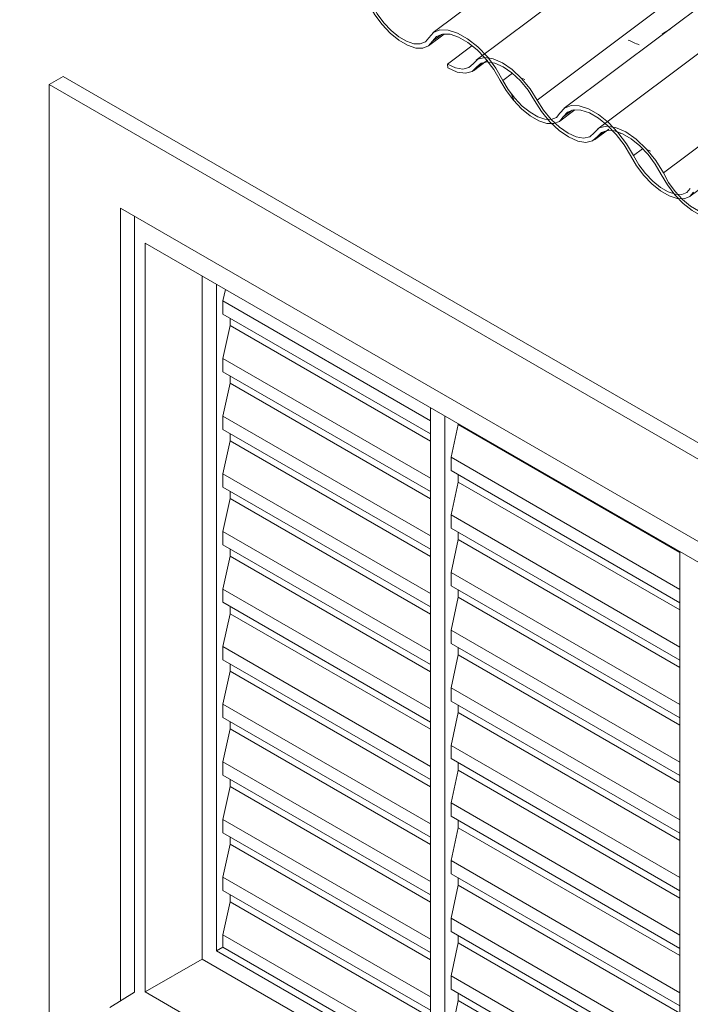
# Model space of a CAD drawing. Header units: millimetres. Extents: x 6528 to 21779, y 617 to 11154.
# Tile 5 of 106: x 8731 to 9396, y 4983 to 5960. Entities that reach past the tile are written whole.
import ezdxf

# ---------------------------------------------------------------- set-up
doc = ezdxf.new("R2010")
doc.units = ezdxf.units.MM
for name, color, linetype, lineweight in [('A-GLAZ', 7, 'Continuous', 5), ('A-GLAZ-CWMG', 7, 'Continuous', 5), ('A-WALL', 7, 'Continuous', 5), ('I-WALL', 7, 'Continuous', 5), ('Q-CASE', 7, 'Continuous', 5)]:
    doc.layers.add(name, color=color, linetype=linetype, lineweight=lineweight)
pattern_1 = [(324.313, (13311.566, 6858.2), (232.41072, -111.74173), [11.803, -202.805, 11.803, -1347.381]), (324.313, (13311.566, 6858.2), (232.41072, -111.74173), [-226.412, -202.805, 11.803, -417.413, -715.36]), (324.313, (13311.566, 6858.2), (232.41072, -111.74173), [-858.432, 11.803, -202.805, 11.803, -488.949]), (324.313, (13311.566, 6858.2), (232.41072, -111.74173), [-1084.844, -131.269, 11.803, -345.877]), (112.936, (13398.72, 6823.194), (-166.52555, 283.16757), [12.3, -211.345, 12.3, -1404.118]), (112.936, (13398.72, 6823.194), (-166.52555, 283.16757), [-235.946, -211.345, 12.3, -434.99, -745.484]), (112.936, (13398.72, 6823.194), (-166.52555, 283.16757), [-894.58, 12.3, -211.345, 12.3, -509.538]), (112.936, (13398.72, 6823.194), (-166.52555, 283.16757), [-1130.526, -136.796, 12.3, -360.441]), (222.823, (13427.77, 6912.69), (-65.8871, -171.4249), [6.535, -112.291, -752.566]), (222.823, (13427.77, 6912.69), (-65.8871, -171.4249), [-118.826, 6.535, -112.291, -633.74]), (222.823, (13427.77, 6912.69), (-65.8871, -171.4249), [-237.653, 6.535, -231.117, -396.088]), (222.823, (13427.77, 6912.69), (-65.8871, -171.4249), [-475.305, 6.535, -112.291, -277.261]), (222.823, (13427.77, 6912.69), (-65.8871, -171.4249), [-594.131, 6.535, -72.682, -198.044]), (222.823, (13427.77, 6912.69), (-65.8871, -171.4249), [-673.349, 6.535, -191.508])]

# ---------------------------------------------------------------- blocks, each defined once
blk = doc.blocks.new('JANELA DE CORRE_-V1-ISO_020')
at = {"layer": 'A-GLAZ'}
for p, q in [((8844.97, 5765.04), (8844.97, 4995.25)), ((8855.58, 5738.5), (9891.49, 5140.42)), ((8855.58, 4995.49), (8855.58, 5738.5)), ((8912.15, 5705.84), (8912.15, 5028.15)), ((8926.29, 5036.32), (8926.29, 5697.68)), ((8932.65, 5681.05), (8935.15, 5692.56)), ((8932.65, 5667.88), (8932.65, 5681.05)), ((9138.42, 5562.25), (8932.65, 5681.05)), ((9138.42, 5549.08), (8932.65, 5667.88)), ((8932.65, 5623.9), (8939.72, 5656.56)), ((8939.72, 5656.56), (8939.72, 5663.79)), ((9138.42, 5541.84), (8939.72, 5656.56)), ((8932.65, 5610.72), (8932.65, 5623.9)), ((9138.42, 5505.1), (8932.65, 5623.9)), ((9138.42, 5491.92), (8932.65, 5610.72)), ((8932.65, 5566.74), (8939.72, 5599.4)), ((8939.72, 5599.4), (8939.72, 5606.64)), ((9138.42, 5484.69), (8939.72, 5599.4)), ((9138.42, 5575.2), (9138.42, 4873.02)), ((8932.65, 5553.57), (8932.65, 5566.74)), ((9138.42, 5447.94), (8932.65, 5566.74)), ((9152.56, 4881.18), (9152.56, 5567.04)), ((9158.93, 5525.92), (9166, 5558.58)), ((9166, 5558.58), (9166, 5559.28)), ((9385.91, 5431.61), (9166, 5558.58)), ((9138.42, 5434.77), (8932.65, 5553.57)), ((8939.72, 5542.25), (8939.72, 5549.48)), ((8932.65, 5509.59), (8939.72, 5542.25)), ((9138.42, 5427.53), (8939.72, 5542.25)), ((9158.93, 5512.74), (9158.93, 5525.92)), ((9385.91, 5394.87), (9158.93, 5525.92)), ((8932.65, 5496.41), (8932.65, 5509.59)), ((9138.42, 5390.79), (8932.65, 5509.59)), ((9385.91, 5381.69), (9158.93, 5512.74)), ((9158.93, 5468.76), (9166, 5501.42)), ((9166, 5501.42), (9166, 5508.66)), ((9385.91, 5374.46), (9166, 5501.42)), ((9138.42, 5377.61), (8932.65, 5496.41)), ((8939.72, 5485.09), (8939.72, 5492.33)), ((8932.65, 5452.43), (8939.72, 5485.09)), ((9138.42, 5370.38), (8939.72, 5485.09)), ((9158.93, 5455.59), (9158.93, 5468.76)), ((9385.91, 5337.72), (9158.93, 5468.76)), ((8932.65, 5439.26), (8932.65, 5452.43)), ((9138.42, 5333.63), (8932.65, 5452.43)), ((9385.91, 5324.54), (9158.93, 5455.59)), ((9166, 5444.27), (9166, 5451.5)), ((9158.93, 5411.61), (9166, 5444.27)), ((9385.91, 5317.3), (9166, 5444.27)), ((9138.42, 5320.46), (8932.65, 5439.26)), ((8939.72, 5427.94), (8939.72, 5435.17)), ((9385.91, 5432.32), (9385.91, 4746.46)), ((8932.65, 5395.28), (8939.72, 5427.94)), ((9138.42, 5313.22), (8939.72, 5427.94)), ((9158.93, 5398.43), (9158.93, 5411.61)), ((9385.91, 5280.56), (9158.93, 5411.61)), ((8932.65, 5382.1), (8932.65, 5395.28)), ((9138.42, 5276.48), (8932.65, 5395.28)), ((9385.91, 5267.38), (9158.93, 5398.43)), ((9166, 5387.12), (9166, 5394.35)), ((9158.93, 5354.46), (9166, 5387.12)), ((9385.91, 5260.15), (9166, 5387.12)), ((9138.42, 5263.3), (8932.65, 5382.1)), ((8939.72, 5370.79), (8939.72, 5378.02)), ((8932.65, 5338.13), (8939.72, 5370.79)), ((9138.42, 5256.07), (8939.72, 5370.79)), ((9158.93, 5341.28), (9158.93, 5354.46)), ((9385.91, 5223.41), (9158.93, 5354.46)), ((8932.65, 5324.95), (8932.65, 5338.13)), ((9138.42, 5219.33), (8932.65, 5338.13)), ((9385.91, 5210.23), (9158.93, 5341.28)), ((9166, 5329.96), (9166, 5337.19)), ((9138.42, 5206.15), (8932.65, 5324.95)), ((9158.93, 5297.3), (9166, 5329.96)), ((9385.91, 5203), (9166, 5329.96)), ((8939.72, 5313.63), (8939.72, 5320.86)), ((8932.65, 5280.97), (8939.72, 5313.63)), ((9138.42, 5198.91), (8939.72, 5313.63)), ((9158.93, 5284.12), (9158.93, 5297.3)), ((9385.91, 5166.25), (9158.93, 5297.3)), ((8932.65, 5267.79), (8932.65, 5280.97)), ((9138.42, 5162.17), (8932.65, 5280.97)), ((9385.91, 5153.07), (9158.93, 5284.12)), ((9166, 5272.81), (9166, 5280.04)), ((9138.42, 5148.99), (8932.65, 5267.79)), ((9158.93, 5240.15), (9166, 5272.81)), ((9385.91, 5145.84), (9166, 5272.81)), ((8932.65, 5223.82), (8939.72, 5256.48)), ((8939.72, 5256.48), (8939.72, 5263.71)), ((9138.42, 5141.76), (8939.72, 5256.48)), ((9158.93, 5226.97), (9158.93, 5240.15)), ((9385.91, 5109.1), (9158.93, 5240.15)), ((9385.91, 5095.92), (9158.93, 5226.97)), ((8932.65, 5210.64), (8932.65, 5223.82)), ((9138.42, 5105.02), (8932.65, 5223.82)), ((9166, 5215.65), (9166, 5222.89)), ((9138.42, 5091.84), (8932.65, 5210.64)), ((8939.72, 5199.32), (8939.72, 5206.56)), ((9158.93, 5182.99), (9166, 5215.65)), ((9385.91, 5088.69), (9166, 5215.65)), ((8932.65, 5166.66), (8939.72, 5199.32)), ((9138.42, 5084.6), (8939.72, 5199.32)), ((9158.93, 5169.81), (9158.93, 5182.99)), ((9385.91, 5051.94), (9158.93, 5182.99)), ((9385.91, 5038.77), (9158.93, 5169.81)), ((8932.65, 5153.48), (8932.65, 5166.66)), ((9138.42, 5047.86), (8932.65, 5166.66)), ((9158.93, 5125.84), (9166, 5158.5)), ((9166, 5158.5), (9166, 5165.73)), ((9385.91, 5031.53), (9166, 5158.5)), ((9138.42, 5034.68), (8932.65, 5153.48)), ((8939.72, 5142.17), (8939.72, 5149.4)), ((8932.65, 5109.51), (8939.72, 5142.17)), ((9138.42, 5027.45), (8939.72, 5142.17)), ((9158.93, 5112.66), (9158.93, 5125.84)), ((9385.91, 4994.79), (9158.93, 5125.84)), ((8932.65, 5096.33), (8932.65, 5109.51)), ((9138.42, 4990.71), (8932.65, 5109.51)), ((9385.91, 4981.61), (9158.93, 5112.66)), ((9158.93, 5068.68), (9166, 5101.34)), ((9166, 5101.34), (9166, 5108.58)), ((9385.91, 4974.38), (9166, 5101.34)), ((9138.42, 4977.53), (8932.65, 5096.33)), ((8939.72, 5085.01), (8939.72, 5092.25)), ((8932.65, 5052.35), (8939.72, 5085.01)), ((9138.42, 4970.29), (8939.72, 5085.01)), ((9158.93, 5055.5), (9158.93, 5068.68)), ((9385.91, 4937.63), (9158.93, 5068.68)), ((8932.65, 5039.99), (8932.65, 5052.35)), ((9138.42, 4933.55), (8932.65, 5052.35)), ((9385.91, 4924.46), (9158.93, 5055.5)), ((9166, 5044.19), (9166, 5051.42)), ((9158.93, 5011.53), (9166, 5044.19)), ((9385.91, 4917.22), (9166, 5044.19)), ((8932.65, 5039.99), (8926.29, 5036.32)), ((9138.42, 4913.84), (8926.29, 5036.32)), ((9138.42, 4921.19), (8932.65, 5039.99)), ((8912.15, 5028.15), (8855.58, 4995.49)), ((8912.15, 5028.15), (9138.42, 4897.51)), ((9158.93, 4998.35), (9158.93, 5011.53)), ((9385.91, 4880.48), (9158.93, 5011.53)), ((9891.49, 4397.41), (8855.58, 4995.49)), ((9385.91, 4867.3), (9158.93, 4998.35)), ((9166, 4987.03), (9166, 4994.27)), ((9158.93, 4954.37), (9166, 4987.03)), ((9385.91, 4860.07), (9166, 4987.03))]:
    blk.add_line(p, q, dxfattribs=at)
blk = doc.blocks.new('FP_22-ISO_02')
at = {"layer": 'A-GLAZ-CWMG'}
blk.add_line((9136.61, 5934.12), (9152.12, 5945.77), dxfattribs=at)
blk = doc.blocks.new('FP_32-ISO_02')
at = {"layer": 'A-GLAZ-CWMG'}
blk.add_line((10223.87, 6759.87), (9141.2, 5947.26), dxfattribs=at)
at = {"layer": 'A-GLAZ-CWMG', "color": 9, "true_color": 0xc0c0c0}
for p, q in [((10207.62, 6733.55), (10208.09, 6732.44)), ((10208.09, 6732.44), (10208.58, 6731.29)), ((10208.58, 6731.29), (10209.08, 6730.08)), ((10209.08, 6730.08), (10209.6, 6728.82)), ((10209.6, 6728.82), (10210.12, 6727.52)), ((10210.12, 6727.52), (10210.65, 6726.17)), ((10148.16, 6657.39), (10146.02, 6658.06)), ((10150.29, 6656.68), (10148.16, 6657.39)), ((10152.41, 6655.94), (10150.29, 6656.68)), ((10154.52, 6655.16), (10152.41, 6655.94)), ((10156.62, 6654.34), (10154.52, 6655.16)), ((10158.7, 6653.5), (10156.62, 6654.34)), ((10047.92, 6614.2), (10045.86, 6614.08)), ((10049.99, 6614.27), (10047.92, 6614.2)), ((10052.08, 6614.28), (10049.99, 6614.27)), ((10054.18, 6614.24), (10052.08, 6614.28)), ((10056.3, 6614.15), (10054.18, 6614.24)), ((10058.42, 6614.01), (10056.3, 6614.15)), ((9963.53, 6518.37), (9973.16, 6525.18)), ((9924.97, 6517.2), (9922.87, 6517.24)), ((9927.09, 6517.11), (9924.97, 6517.2)), ((9929.22, 6516.97), (9927.09, 6517.11)), ((9931.35, 6516.78), (9929.22, 6516.97)), ((9933.5, 6516.53), (9931.35, 6516.78)), ((9935.65, 6516.24), (9933.5, 6516.53)), ((9951.31, 6502.99), (9951.8, 6501.05)), ((9951.8, 6501.05), (9952.28, 6499.08)), ((9952.28, 6499.08), (9952.75, 6497.09)), ((9952.75, 6497.09), (9953.2, 6495.06)), ((9953.2, 6495.06), (9953.63, 6493.01)), ((9953.63, 6493.01), (9954.04, 6490.94)), ((9828.01, 6462.21), (9826.32, 6461.33)), ((9829.73, 6463.03), (9828.01, 6462.21)), ((9831.49, 6463.8), (9829.73, 6463.03)), ((9833.28, 6464.52), (9831.49, 6463.8)), ((9835.1, 6465.17), (9833.28, 6464.52)), ((9836.96, 6465.77), (9835.1, 6465.17)), ((9846.76, 6435.8), (9856.4, 6442.62)), ((9736.83, 6391.81), (9737.07, 6391.27)), ((9737.07, 6391.27), (9737.34, 6390.68)), ((9737.34, 6390.68), (9737.63, 6390.03)), ((9737.63, 6390.03), (9737.95, 6389.33)), ((9737.95, 6389.33), (9738.3, 6388.57)), ((9738.3, 6388.57), (9738.66, 6387.77)), ((9671.56, 6311.56), (9681.2, 6318.4)), ((9602.66, 6294.18), (9602.63, 6294.07)), ((9602.63, 6294.07), (9602.63, 6293.9)), ((9602.63, 6293.9), (9602.67, 6293.69)), ((9602.67, 6293.69), (9602.75, 6293.42)), ((9602.75, 6293.42), (9602.86, 6293.11)), ((9602.86, 6293.11), (9603, 6292.74)), ((9538.47, 6237.8), (9538.85, 6236.96)), ((9538.85, 6236.96), (9539.25, 6236.06)), ((9539.25, 6236.06), (9539.68, 6235.11)), ((9539.68, 6235.11), (9540.12, 6234.11)), ((9540.12, 6234.11), (9540.58, 6233.06)), ((9540.58, 6233.06), (9541.05, 6231.96)), ((9478.56, 6171.29), (9479.11, 6169.77)), ((9479.11, 6169.77), (9479.66, 6168.19)), ((9479.66, 6168.19), (9480.22, 6166.58)), ((9480.22, 6166.58), (9480.77, 6164.92)), ((9480.77, 6164.92), (9481.32, 6163.23)), ((9481.32, 6163.23), (9481.87, 6161.5)), ((9333.81, 6080.3), (9331.78, 6080.1)), ((9335.86, 6080.45), (9333.81, 6080.3)), ((9337.93, 6080.54), (9335.86, 6080.45)), ((9340.01, 6080.58), (9337.93, 6080.54)), ((9342.1, 6080.57), (9340.01, 6080.58)), ((9344.21, 6080.5), (9342.1, 6080.57)), ((9321.21, 6061.52), (9330.84, 6068.43)), ((9240.44, 6022.21), (9238.88, 6021.14)), ((9242.04, 6023.23), (9240.44, 6022.21)), ((9243.68, 6024.19), (9242.04, 6023.23)), ((9245.35, 6025.1), (9243.68, 6024.19)), ((9247.05, 6025.95), (9245.35, 6025.1)), ((9196.83, 5922.25), (9195.25, 5923))]:
    blk.add_line(p, q, dxfattribs=at)
blk = doc.blocks.new('FP_34-ISO_02')
at = {"layer": 'A-GLAZ-CWMG'}
blk.add_line((10223.87, 6587.27), (9271.06, 5872.14), dxfattribs=at)
at = {"layer": 'A-GLAZ-CWMG', "color": 9, "true_color": 0xc0c0c0}
for p, q in [((10176.95, 6539.31), (10174.9, 6539.16)), ((10179.02, 6539.41), (10176.95, 6539.31)), ((10181.1, 6539.45), (10179.02, 6539.41)), ((10183.19, 6539.44), (10181.1, 6539.45)), ((10185.3, 6539.38), (10183.19, 6539.44)), ((10187.42, 6539.27), (10185.3, 6539.38)), ((10092.52, 6443.89), (10102.15, 6450.7)), ((10053.98, 6442.41), (10051.88, 6442.42)), ((10056.09, 6442.35), (10053.98, 6442.41)), ((10058.21, 6442.23), (10056.09, 6442.35)), ((10060.34, 6442.06), (10058.21, 6442.23)), ((10062.48, 6441.84), (10060.34, 6442.06)), ((10064.63, 6441.57), (10062.48, 6441.84)), ((10080.3, 6428.55), (10080.8, 6426.63)), ((10080.8, 6426.63), (10081.29, 6424.67)), ((9960.69, 6388.54), (9958.95, 6387.74)), ((9962.46, 6389.29), (9960.69, 6388.54)), ((9964.26, 6389.98), (9962.46, 6389.29)), ((9966.1, 6390.62), (9964.26, 6389.98)), ((9957.25, 6386.88), (9955.58, 6385.96)), ((9958.95, 6387.74), (9957.25, 6386.88)), ((9975.73, 6361.28), (9985.37, 6368.11)), ((9866, 6316.6), (9866.22, 6316.09)), ((9866.22, 6316.09), (9866.47, 6315.53)), ((9866.47, 6315.53), (9866.75, 6314.92)), ((9866.75, 6314.92), (9867.05, 6314.25)), ((9867.05, 6314.25), (9867.38, 6313.53)), ((9867.38, 6313.53), (9867.73, 6312.75)), ((9800.52, 6236.98), (9810.16, 6243.83)), ((9731.95, 6218.6), (9731.93, 6218.48)), ((9731.93, 6218.48), (9731.95, 6218.3)), ((9731.95, 6218.3), (9732, 6218.06)), ((9732, 6218.06), (9732.08, 6217.78)), ((9732.08, 6217.78), (9732.2, 6217.45)), ((9667.53, 6162.78), (9667.9, 6161.97)), ((9667.9, 6161.97), (9668.29, 6161.1)), ((9668.29, 6161.1), (9668.7, 6160.19)), ((9668.7, 6160.19), (9669.13, 6159.22)), ((9669.13, 6159.22), (9669.58, 6158.2)), ((9669.58, 6158.2), (9670.04, 6157.12)), ((9607.51, 6096.67), (9608.06, 6095.17)), ((9608.06, 6095.17), (9608.61, 6093.62)), ((9608.61, 6093.62), (9609.16, 6092.02)), ((9609.16, 6092.02), (9609.72, 6090.39)), ((9609.72, 6090.39), (9610.27, 6088.72)), ((9610.27, 6088.72), (9610.82, 6087)), ((9462.82, 6005.38), (9460.81, 6005.15)), ((9464.86, 6005.56), (9462.82, 6005.38)), ((9466.92, 6005.69), (9464.86, 6005.56)), ((9468.99, 6005.76), (9466.92, 6005.69)), ((9471.08, 6005.77), (9468.99, 6005.76)), ((9473.18, 6005.74), (9471.08, 6005.77)), ((9450.17, 5986.79), (9459.8, 5993.7)), ((9372.93, 5948.8), (9371.32, 5947.8)), ((9374.58, 5949.74), (9372.93, 5948.8)), ((9376.26, 5950.63), (9374.58, 5949.74)), ((9369.74, 5946.74), (9368.21, 5945.64)), ((9371.32, 5947.8), (9369.74, 5946.74)), ((9325.83, 5847.93), (9324.3, 5848.65)), ((9327.4, 5847.17), (9325.83, 5847.93))]:
    blk.add_line(p, q, dxfattribs=at)
blk = doc.blocks.new('FP_38-ISO_02')
at = {"layer": 'A-GLAZ-CWMG'}
blk.add_line((9396.05, 5784.89), (9409.96, 5795.33), dxfattribs=at)
blk = doc.blocks.new('FP_39-ISO_02')
at = {"layer": 'A-GLAZ-CWMG'}
blk.add_line((9266.65, 5859.32), (9281.72, 5870.64), dxfattribs=at)
blk = doc.blocks.new('Rectangular Mullion - Telha Fibrocimento - Ondulada-V21-ISO_02')
at = {"layer": 'A-GLAZ-CWMG', "true_color": 0xc0c0c0}
h = blk.add_hatch(dxfattribs=at)
h.set_pattern_fill('FP_2', color=9, style=0, pattern_type=2)
h.set_pattern_definition(pattern_1)
h.paths.add_polyline_path([(9501.48, 5718.24), (9507.09, 5720.28), (9511.06, 5724.57), (9508.08, 5728.84), (9504.64, 5724.67), (9499.66, 5722.57), (9493.41, 5722.65), (9486.24, 5724.92), (9478.55, 5729.25), (9470.79, 5735.38), (9463.39, 5742.98), (9456.76, 5751.62), (9446.05, 5769.69), (9438.03, 5779.81), (9432.57, 5785.48), (9425.09, 5791.5), (9417.65, 5795.79), (9410.68, 5798.12), (9404.57, 5798.35), (9399.66, 5796.48), (9392.69, 5788.63), (9387.65, 5786.71), (9381.38, 5786.95), (9372.72, 5790.21), (9366.61, 5793.74), (9358.94, 5799.91), (9351.64, 5807.5), (9345.12, 5816.09), (9332.21, 5837.81), (9322.16, 5850.46), (9314.99, 5857.93), (9305.06, 5865.91), (9295.2, 5871.59), (9285.96, 5874.65), (9277.11, 5874.62), (9271.4, 5872.38), (9263.38, 5863.13), (9258.35, 5861.17), (9252.07, 5861.39), (9244.89, 5863.78), (9237.23, 5868.21), (9229.34, 5874.62), (9222.21, 5882.09), (9215.69, 5890.74), (9202.44, 5913.07), (9194.89, 5923.07), (9185.35, 5933), (9175.31, 5941.06), (9165.34, 5946.77), (9156.03, 5949.82), (9147.88, 5950.04), (9141.38, 5947.4), (9133.39, 5937.97), (9127.52, 5936), (9122.03, 5936.19), (9114.82, 5938.61), (9107.12, 5943.1), (9099.38, 5949.38), (9090.6, 5959.04), (9085.54, 5965.82), (9072.87, 5987.83), (9062.53, 6001.24), (9053.56, 6010.56), (9042.78, 6019.11), (9032.13, 6025.02), (9022.25, 6027.96), (9013.75, 6027.73), (9007.14, 6024.35), (9002.83, 6018.03), (8999.12, 6014.08), (8993.86, 6012.27), (8987.34, 6012.73), (8979.95, 6015.41), (8972.11, 6020.16), (8963.37, 6027.7), (8956.9, 6034.69), (8950.42, 6043.62), (8945.19, 6053), (8937.67, 6065.29), (8928.53, 6076.67), (8918.38, 6086.36), (8907.93, 6093.71), (8897.88, 6098.2), (8888.91, 6099.55), (8881.63, 6097.65), (8872.19, 6088.83), (8866.15, 6087.5), (8858.8, 6088.71), (8850.63, 6092.41), (8842.08, 6098.39), (8833.87, 6106.13), (8826.36, 6115.29), (8812.95, 6136.46), (8804.43, 6146.79), (8795.08, 6155.54), (8785.48, 6162.16), (8776.27, 6166.22), (8768.03, 6167.45), (8761.3, 6165.78), (8752.27, 6157.46), (8746.33, 6156.07), (8739.07, 6157.24), (8730.98, 6160.88), (8731.5, 6157.15), (8740.66, 6153.05), (8748.84, 6151.83), (8755.47, 6153.56), (8764.56, 6161.93), (8770.71, 6163.23), (8778.16, 6161.96), (8786.44, 6158.19), (8795.04, 6152.17), (8803.41, 6144.28), (8811.02, 6135.01), (8824.35, 6113.94), (8832.67, 6103.81), (8841.82, 6095.2), (8851.22, 6088.65), (8860.27, 6084.59), (8868.38, 6083.26), (8875.05, 6084.77), (8879.84, 6089.01), (8883.93, 6093.25), (8889.67, 6095.21), (8896.76, 6094.75), (8904.78, 6091.93), (8914.8, 6085.66), (8921.86, 6079.89), (8929.97, 6071.34), (8937.18, 6061.72), (8949.18, 6041.13), (8958.33, 6029.53), (8964.95, 6022.67), (8973.72, 6015.7), (8982.4, 6010.82), (8990.48, 6008.3), (8997.5, 6008.31), (9003.03, 6010.84), (9010.97, 6021.04), (9017.18, 6023.7), (9025.01, 6023.58), (9034, 6020.66), (9043.63, 6015.13), (9053.33, 6007.31), (9062.52, 5997.66), (9070.67, 5986.74), (9083.2, 5964.94), (9090.44, 5955.22), (9098.62, 5946.61), (9107.24, 5939.62), (9115.82, 5934.64), (9123.85, 5931.96), (9130.87, 5931.75), (9136.46, 5934.02), (9144.46, 5943.46), (9150.43, 5945.82), (9157.9, 5945.58), (9166.43, 5942.76), (9175.53, 5937.51), (9184.7, 5930.12), (9193.42, 5921.03), (9201.17, 5910.75), (9213.46, 5889.7), (9220.69, 5880.1), (9228.81, 5871.62), (9237.36, 5864.73), (9247.79, 5859.18), (9253.82, 5857.17), (9260.78, 5856.93), (9266.36, 5859.12), (9274.37, 5868.36), (9280.29, 5870.69), (9287.68, 5870.44), (9296.12, 5867.65), (9305.13, 5862.47), (9314.2, 5855.18), (9322.83, 5846.21), (9330.53, 5836.05), (9342.8, 5815.17), (9350.02, 5805.63), (9358.12, 5797.19), (9368.06, 5789.5), (9375.1, 5785.42), (9383.04, 5782.75), (9390, 5782.46), (9395.61, 5784.57), (9402.58, 5792.43), (9406.95, 5794.11), (9412.38, 5793.91), (9418.58, 5791.85), (9425.2, 5788.03), (9431.86, 5782.67), (9438.19, 5776.07), (9443.84, 5768.61), (9454.47, 5750.66), (9461.69, 5741.21), (9469.76, 5732.86), (9480.22, 5724.92), (9488.33, 5720.65), (9494.54, 5718.55), (9499.66, 5718.32)])
at = {"layer": 'A-GLAZ-CWMG'}
for p, q in [((9149.32, 5945.38), (9140.32, 5938.62)), ((9210.36, 5899.9), (9219.67, 5906.89)), ((9270.24, 5863.61), (9279, 5870.18)), ((9339.76, 5825.2), (9348.88, 5832.04))]:
    blk.add_line(p, q, dxfattribs=at)
for points in [[(9077.3, 5975.21, 0), (9083.2, 5964.94, 0), (9090.44, 5955.22, 0), (9098.62, 5946.61, 0), (9107.24, 5939.62, 0), (9115.82, 5934.64, 0), (9123.85, 5931.96, 0), (9130.87, 5931.75, 0), (9136.46, 5934.02, 0), (9140.32, 5938.62, 0)], [(9136.89, 5942.06, 0), (9133.39, 5937.97, 0), (9128.34, 5935.97, 0), (9122.03, 5936.19, 0), (9114.82, 5938.61, 0), (9107.12, 5943.1, 0), (9099.38, 5949.38, 0), (9092.05, 5957.1, 0), (9085.54, 5965.82, 0), (9080.24, 5975.03, 0)], [(9210.36, 5899.9, 0), (9203.39, 5911.82, 0), (9194.89, 5923.07, 0), (9185.35, 5933, 0), (9175.31, 5941.06, 0), (9165.34, 5946.77, 0), (9156.03, 5949.82, 0), (9147.88, 5950.04, 0), (9141.38, 5947.4, 0), (9136.89, 5942.06, 0)], [(9140.32, 5938.62, 0), (9144.46, 5943.46, 0), (9150.43, 5945.82, 0), (9157.9, 5945.58, 0), (9166.43, 5942.76, 0), (9175.53, 5937.51, 0), (9184.7, 5930.12, 0), (9192.02, 5922.64, 0)], [(9192.13, 5922.52, 0), (9193.42, 5921.03, 0), (9201.17, 5910.75, 0), (9207.53, 5899.85, 0)], [(9207.53, 5899.85, 0), (9213.46, 5889.7, 0), (9220.69, 5880.1, 0), (9228.81, 5871.62, 0), (9237.36, 5864.73, 0), (9245.86, 5859.82, 0), (9253.82, 5857.17, 0), (9260.78, 5856.93, 0), (9266.36, 5859.12, 0), (9270.24, 5863.61, 0)], [(9258.17, 5861.14, 0), (9252.07, 5861.39, 0), (9244.89, 5863.78, 0), (9237.23, 5868.21, 0), (9229.52, 5874.44, 0), (9222.21, 5882.09, 0), (9215.69, 5890.74, 0), (9210.36, 5899.9, 0)], [(9339.76, 5825.2, 0), (9332.84, 5836.98, 0), (9324.42, 5848.11, 0), (9314.99, 5857.93, 0), (9305.06, 5865.91, 0), (9295.2, 5871.59, 0), (9285.96, 5874.65, 0), (9277.88, 5874.92, 0), (9271.4, 5872.38, 0), (9266.88, 5867.18, 0)], [(9270.24, 5863.61, 0), (9274.37, 5868.36, 0), (9280.29, 5870.69, 0), (9287.68, 5870.44, 0), (9296.12, 5867.65, 0), (9305.13, 5862.47, 0), (9314.2, 5855.18, 0), (9322.83, 5846.21, 0), (9330.53, 5836.05, 0), (9336.86, 5825.28, 0)], [(9266.88, 5867.18, 0), (9263.38, 5863.13, 0), (9258.35, 5861.17, 0)], [(9336.86, 5825.28, 0), (9342.8, 5815.17, 0), (9350.02, 5805.63, 0), (9358.12, 5797.19, 0), (9366.64, 5790.32, 0), (9375.1, 5785.42, 0), (9383.04, 5782.75, 0), (9390, 5782.46, 0), (9395.61, 5784.57, 0), (9399.54, 5788.96, 0)], [(9396.22, 5792.6, 0), (9392.69, 5788.63, 0), (9387.65, 5786.71, 0), (9381.38, 5786.95, 0), (9374.24, 5789.33, 0), (9366.61, 5793.74, 0), (9358.94, 5799.91, 0), (9351.64, 5807.5, 0), (9345.12, 5816.09, 0), (9339.76, 5825.2, 0)]]:
    blk.add_polyline3d(points, dxfattribs=at)
for name in ['FP_32-ISO_02', 'FP_34-ISO_02', 'FP_22-ISO_02', 'FP_39-ISO_02', 'FP_38-ISO_02']:
    blk.add_blockref(name, (0, 0), dxfattribs=at)
blk = doc.blocks.new('FP_43-ISO_02')
at = {"layer": 'A-GLAZ-CWMG'}
blk.add_line((9301.22, 5840.98), (9315.33, 5851.57), dxfattribs=at)
blk = doc.blocks.new('FP_44-ISO_02')
at = {"layer": 'A-GLAZ-CWMG'}
blk.add_line((9181.11, 5909.49), (9195.1, 5919.99), dxfattribs=at)
blk = doc.blocks.new('FP_45-ISO_02')
at = {"layer": 'A-GLAZ-CWMG'}
blk.add_line((10223.87, 6700.3), (9183.95, 5919.79), dxfattribs=at)
at = {"layer": 'A-GLAZ-CWMG', "color": 9, "true_color": 0xc0c0c0}
for p, q in [((10175.65, 6639.13), (10173.8, 6639.39)), ((10177.5, 6638.83), (10175.65, 6639.13)), ((10179.36, 6638.49), (10177.5, 6638.83)), ((10181.21, 6638.12), (10179.36, 6638.49)), ((10183.07, 6637.71), (10181.21, 6638.12)), ((10184.92, 6637.26), (10183.07, 6637.71)), ((10186.78, 6636.78), (10184.92, 6637.26)), ((10085.55, 6590.23), (10083.87, 6589.88)), ((10087.24, 6590.54), (10085.55, 6590.23)), ((10117.48, 6570.44), (10117.89, 6568.74)), ((10117.89, 6568.74), (10118.3, 6567.02)), ((10118.3, 6567.02), (10118.69, 6565.27)), ((10118.69, 6565.27), (10119.06, 6563.5)), ((10119.06, 6563.5), (10119.42, 6561.72)), ((10119.42, 6561.72), (10119.76, 6559.91)), ((10119.76, 6559.91), (10120.08, 6558.09)), ((9992.34, 6499.48), (10001.93, 6506.37)), ((9956.1, 6492.96), (9954.42, 6492.61)), ((9957.79, 6493.26), (9956.1, 6492.96)), ((9959.51, 6493.51), (9957.79, 6493.26)), ((9961.24, 6493.72), (9959.51, 6493.51)), ((9962.99, 6493.89), (9961.24, 6493.72)), ((9964.75, 6494.01), (9962.99, 6493.89)), ((9980.33, 6484.81), (9980.81, 6483.37)), ((9980.81, 6483.37), (9981.3, 6481.89)), ((9981.3, 6481.89), (9981.77, 6480.39)), ((9981.77, 6480.39), (9982.24, 6478.85)), ((9982.24, 6478.85), (9982.71, 6477.29)), ((9982.71, 6477.29), (9983.17, 6475.69)), ((9983.17, 6475.69), (9983.62, 6474.07)), ((9876.15, 6415.8), (9885.73, 6422.71)), ((9920.82, 6407.26), (9921.11, 6405.41)), ((9921.11, 6405.41), (9921.38, 6403.55)), ((9921.38, 6403.55), (9921.63, 6401.68)), ((9921.63, 6401.68), (9921.86, 6399.8)), ((9921.86, 6399.8), (9922.06, 6397.9)), ((9922.06, 6397.9), (9922.24, 6396)), ((9922.24, 6396), (9922.4, 6394.09)), ((9701.89, 6289.95), (9711.47, 6296.89)), ((9509.97, 6148.49), (9510.41, 6147.43)), ((9510.41, 6147.43), (9510.87, 6146.34)), ((9510.87, 6146.34), (9511.33, 6145.21)), ((9511.33, 6145.21), (9511.8, 6144.04)), ((9511.8, 6144.04), (9512.28, 6142.83)), ((9512.28, 6142.83), (9512.76, 6141.58)), ((9512.76, 6141.58), (9513.24, 6140.3)), ((9564.5, 6139.92), (9562.82, 6140.78)), ((9566.15, 6139.04), (9564.5, 6139.92)), ((9567.79, 6138.15), (9566.15, 6139.04)), ((9569.4, 6137.25), (9567.79, 6138.15)), ((9570.99, 6136.33), (9569.4, 6137.25)), ((9572.55, 6135.41), (9570.99, 6136.33)), ((9574.09, 6134.47), (9572.55, 6135.41)), ((9371.54, 6054.81), (9370.98, 6054.69)), ((9373.22, 6055.14), (9371.54, 6054.81)), ((9374.92, 6055.43), (9373.22, 6055.14)), ((9376.64, 6055.67), (9374.92, 6055.43)), ((9353.67, 6036.99), (9363.24, 6043.97)), ((9230.44, 5901.31), (9228.92, 5901.95)), ((9231.95, 5900.66), (9230.44, 5901.31))]:
    blk.add_line(p, q, dxfattribs=at)
blk = doc.blocks.new('FP_46-ISO_02')
at = {"layer": 'A-GLAZ-CWMG', "color": 9, "true_color": 0xc0c0c0}
for p, q in [((10095.83, 6509.51), (10096.01, 6507.77)), ((10096.01, 6507.77), (10096.22, 6506.04)), ((10096.22, 6506.04), (10096.45, 6504.32)), ((10096.45, 6504.32), (10096.7, 6502.62)), ((10096.7, 6502.62), (10096.98, 6500.94)), ((10096.98, 6500.94), (10097.27, 6499.27)), ((10097.27, 6499.27), (10097.58, 6497.62)), ((9510.99, 6069.78), (9511.18, 6068.04)), ((9511.18, 6068.04), (9511.4, 6066.32)), ((9511.4, 6066.32), (9511.64, 6064.61)), ((9511.64, 6064.61), (9511.9, 6062.91)), ((9511.9, 6062.91), (9512.19, 6061.24)), ((9512.19, 6061.24), (9512.49, 6059.58)), ((9512.49, 6059.58), (9512.81, 6057.94)), ((9463.08, 6041.57), (9462.12, 6042.08)), ((9464.04, 6041.06), (9463.08, 6041.57)), ((9465.02, 6040.56), (9464.04, 6041.06)), ((9335.95, 5939.28), (9334.65, 5939.9)), ((9337.27, 5938.65), (9335.95, 5939.28)), ((9338.6, 5938.04), (9337.27, 5938.65)), ((9339.95, 5937.43), (9338.6, 5938.04)), ((9341.32, 5936.84), (9339.95, 5937.43)), ((9342.71, 5936.26), (9341.32, 5936.84)), ((9344.1, 5935.69), (9342.71, 5936.26)), ((9345.52, 5935.13), (9344.1, 5935.69))]:
    blk.add_line(p, q, dxfattribs=at)
blk = doc.blocks.new('FP_47-ISO_02')
at = {"layer": 'A-GLAZ-CWMG'}
blk.add_line((10223.87, 6541.82), (9304.41, 5851.72), dxfattribs=at)
at = {"layer": 'A-GLAZ-CWMG', "color": 9, "true_color": 0xc0c0c0}
for p, q in [((10206.57, 6520.29), (10204.58, 6519.97)), ((10208.58, 6520.54), (10206.57, 6520.29)), ((10210.61, 6520.74), (10208.58, 6520.54)), ((10212.66, 6520.88), (10210.61, 6520.74)), ((10214.74, 6520.97), (10212.66, 6520.88)), ((10119.97, 6427.33), (10129.59, 6434.18)), ((10081.67, 6423.63), (10079.63, 6423.45)), ((10083.73, 6423.76), (10081.67, 6423.63)), ((10085.8, 6423.83), (10083.73, 6423.76)), ((10087.89, 6423.84), (10085.8, 6423.83)), ((10090, 6423.8), (10087.89, 6423.84)), ((10092.12, 6423.71), (10090, 6423.8)), ((10107.87, 6412.26), (10108.33, 6410.7)), ((10108.33, 6410.7), (10108.78, 6409.11)), ((10108.78, 6409.11), (10109.22, 6407.49)), ((10109.22, 6407.49), (10109.66, 6405.85)), ((10109.66, 6405.85), (10110.08, 6404.18)), ((10110.08, 6404.18), (10110.5, 6402.5)), ((10110.5, 6402.5), (10110.9, 6400.78)), ((10003.42, 6344.25), (10013.03, 6351.11)), ((10047.37, 6333.62), (10047.6, 6331.74)), ((10047.6, 6331.74), (10047.81, 6329.84)), ((10047.81, 6329.84), (10047.99, 6327.94)), ((10047.99, 6327.94), (10048.15, 6326.04)), ((10048.15, 6326.04), (10048.28, 6324.12)), ((10048.28, 6324.12), (10048.4, 6322.2)), ((10048.4, 6322.2), (10048.48, 6320.28)), ((9828.58, 6219.25), (9838.2, 6226.14)), ((9697.94, 6139.31), (9698.28, 6138.56)), ((9698.28, 6138.56), (9698.64, 6137.78)), ((9636.02, 6078.4), (9636.49, 6077.21)), ((9636.49, 6077.21), (9636.96, 6075.99)), ((9636.96, 6075.99), (9637.43, 6074.73)), ((9637.43, 6074.73), (9637.91, 6073.44)), ((9637.91, 6073.44), (9638.39, 6072.11)), ((9638.39, 6072.11), (9638.87, 6070.76)), ((9638.87, 6070.76), (9639.35, 6069.36)), ((9690.41, 6067.42), (9688.5, 6068.46)), ((9692.29, 6066.36), (9690.41, 6067.42)), ((9694.14, 6065.29), (9692.29, 6066.36)), ((9695.95, 6064.2), (9694.14, 6065.29)), ((9697.73, 6063.1), (9695.95, 6064.2)), ((9699.48, 6061.99), (9697.73, 6063.1)), ((9493.96, 5985.85), (9492.92, 5985.67)), ((9495.97, 5986.13), (9493.96, 5985.85)), ((9497.99, 5986.35), (9495.97, 5986.13)), ((9500.04, 5986.51), (9497.99, 5986.35)), ((9502.1, 5986.61), (9500.04, 5986.51)), ((9479.12, 5967.77), (9488.72, 5974.72)), ((9355.31, 5830.32), (9353.75, 5831.02)), ((9356.87, 5829.61), (9355.31, 5830.32))]:
    blk.add_line(p, q, dxfattribs=at)
blk = doc.blocks.new('Rectangular Mullion - Telha Fibrocimento - Ondulada-V40-ISO_02')
at = {"layer": 'A-GLAZ-CWMG', "true_color": 0xc0c0c0}
h = blk.add_hatch(dxfattribs=at)
h.set_pattern_fill('FP_2', color=9, style=0, pattern_type=2)
h.set_pattern_definition(pattern_1)
h.paths.add_polyline_path([(9925.76, 5473.28), (9931.37, 5475.32), (9935.34, 5479.61), (9932.36, 5483.88), (9928.93, 5479.71), (9923.94, 5477.61), (9917.69, 5477.69), (9909.27, 5480.67), (9902.84, 5484.29), (9895.07, 5490.42), (9887.67, 5498.02), (9881.04, 5506.66), (9870.33, 5524.73), (9863.98, 5533.11), (9856.86, 5540.52), (9849.13, 5546.67), (9841.93, 5550.83), (9834.96, 5553.16), (9828.85, 5553.39), (9823.94, 5551.52), (9816.97, 5543.67), (9811.93, 5541.75), (9805.66, 5541.99), (9798.52, 5544.37), (9789, 5550.3), (9783.22, 5554.95), (9775.92, 5562.54), (9769.4, 5571.13), (9757.12, 5592.02), (9748.71, 5603.15), (9739.27, 5612.98), (9728.6, 5621.38), (9719.48, 5626.64), (9710.24, 5629.7), (9702.16, 5629.96), (9695.68, 5627.42), (9687.67, 5618.17), (9682.63, 5616.21), (9676.35, 5616.43), (9669.17, 5618.82), (9661.51, 5623.26), (9653.8, 5629.48), (9646.49, 5637.13), (9639.98, 5645.79), (9627.67, 5666.86), (9619.17, 5678.11), (9608.59, 5688.87), (9599.59, 5696.1), (9589.63, 5701.81), (9580.31, 5704.87), (9572.16, 5705.08), (9565.66, 5702.44), (9557.67, 5693.01), (9552.63, 5691.01), (9546.31, 5691.23), (9539.1, 5693.66), (9531.4, 5698.14), (9522.36, 5705.79), (9516.33, 5712.14), (9509.82, 5720.86), (9497.16, 5742.87), (9488.08, 5754.96), (9477.84, 5765.61), (9467.06, 5774.15), (9456.41, 5780.06), (9446.53, 5783), (9438.03, 5782.77), (9431.42, 5779.39), (9427.11, 5773.08), (9423.4, 5769.12), (9418.14, 5767.31), (9411.62, 5767.77), (9404.23, 5770.45), (9396.39, 5775.2), (9387.65, 5782.74), (9380.84, 5790.21), (9374.7, 5798.67), (9368.06, 5810.36), (9361.95, 5820.33), (9352.07, 5832.42), (9342.67, 5841.41), (9332.21, 5848.75), (9322.16, 5853.24), (9313.19, 5854.59), (9305.91, 5852.69), (9296.47, 5843.87), (9290.43, 5842.54), (9283.09, 5843.75), (9274.91, 5847.45), (9266.36, 5853.43), (9258.15, 5861.17), (9250.64, 5870.33), (9237.23, 5891.5), (9228.72, 5901.83), (9219.36, 5910.58), (9209.76, 5917.2), (9200.55, 5921.26), (9192.31, 5922.5), (9185.58, 5920.83), (9176.55, 5912.5), (9170.61, 5911.11), (9163.36, 5912.28), (9155.26, 5915.92), (9155.78, 5912.19), (9164.94, 5908.09), (9173.12, 5906.87), (9179.75, 5908.6), (9188.84, 5916.97), (9194.99, 5918.27), (9202.81, 5916.83), (9210.73, 5913.23), (9219.33, 5907.21), (9227.69, 5899.32), (9235.3, 5890.05), (9248.63, 5868.98), (9256.95, 5858.85), (9266.1, 5850.24), (9275.5, 5843.69), (9284.55, 5839.63), (9292.66, 5838.3), (9299.33, 5839.81), (9307.92, 5848), (9308.21, 5848.3), (9313.96, 5850.25), (9321.04, 5849.8), (9329.06, 5846.97), (9337.59, 5841.92), (9348.52, 5832.42), (9354.25, 5826.38), (9361.46, 5816.76), (9373.46, 5796.17), (9382.61, 5784.57), (9389.23, 5777.71), (9398, 5770.74), (9406.68, 5765.86), (9414.77, 5763.34), (9421.78, 5763.35), (9427.31, 5765.88), (9435.25, 5776.08), (9441.46, 5778.75), (9449.29, 5778.62), (9458.29, 5775.7), (9467.91, 5770.17), (9477.61, 5762.35), (9488.33, 5750.66), (9494.95, 5741.78), (9507.48, 5719.98), (9514.72, 5710.26), (9522.9, 5701.65), (9531.52, 5694.66), (9540.1, 5689.68), (9548.46, 5687), (9555.15, 5686.79), (9560.75, 5689.06), (9568.74, 5698.5), (9574.72, 5700.86), (9582.18, 5700.63), (9590.71, 5697.8), (9599.82, 5692.55), (9608.99, 5685.16), (9617.7, 5676.07), (9625.45, 5665.79), (9637.74, 5644.74), (9644.97, 5635.14), (9653.09, 5626.66), (9661.65, 5619.77), (9670.14, 5614.86), (9678.1, 5612.21), (9685.06, 5611.97), (9690.65, 5614.16), (9698.65, 5623.4), (9704.57, 5625.73), (9711.96, 5625.49), (9720.4, 5622.69), (9729.41, 5617.51), (9738.49, 5610.22), (9747.12, 5601.25), (9754.81, 5591.09), (9767.09, 5570.21), (9774.31, 5560.67), (9782.4, 5552.23), (9792.63, 5544.37), (9799.38, 5540.46), (9807.32, 5537.79), (9814.28, 5537.5), (9819.89, 5539.61), (9826.87, 5547.47), (9831.23, 5549.15), (9836.66, 5548.95), (9842.86, 5546.89), (9849.48, 5543.07), (9856.86, 5536.96), (9862.47, 5531.11), (9868.12, 5523.65), (9878.75, 5505.7), (9885.97, 5496.25), (9894.04, 5487.9), (9902.52, 5481.11), (9910.93, 5476.25), (9918.82, 5473.59), (9923.94, 5473.36)])
at = {"layer": 'A-GLAZ-CWMG'}
for p, q in [((9244.36, 5880.28), (10223.87, 6615.45)), ((9369.48, 5808.04), (10223.87, 6449.3)), ((9155.26, 5915.92), (9179.63, 5934.21)), ((9155.26, 5915.92), (9155.78, 5912.19)), ((9184.39, 5913.17), (9189.26, 5916.83)), ((9304.12, 5844.05), (9311.07, 5849.27))]:
    blk.add_line(p, q, dxfattribs=at)
for points in [[(9244.36, 5880.28, 0), (9237.23, 5891.5, 0), (9228.72, 5901.83, 0), (9219.36, 5910.58, 0), (9209.76, 5917.2, 0), (9200.55, 5921.26, 0), (9192.31, 5922.5, 0), (9185.58, 5920.83, 0), (9180.8, 5916.36, 0)], [(9180.8, 5916.36, 0), (9176.55, 5912.5, 0), (9170.61, 5911.11, 0), (9163.36, 5912.28, 0), (9155.26, 5915.92, 0)], [(9155.78, 5912.19, 0), (9164.94, 5908.09, 0), (9173.12, 5906.87, 0), (9179.75, 5908.6, 0), (9184.39, 5913.17, 0)], [(9184.39, 5913.17, 0), (9188.84, 5916.97, 0), (9194.99, 5918.27, 0), (9202.44, 5917, 0), (9210.73, 5913.23, 0), (9219.33, 5907.21, 0), (9227.69, 5899.32, 0), (9235.3, 5890.05, 0), (9241.67, 5879.98, 0)], [(9241.67, 5879.98, 0), (9248.63, 5868.98, 0), (9256.95, 5858.85, 0), (9266.1, 5850.24, 0), (9275.5, 5843.69, 0), (9284.55, 5839.63, 0), (9292.66, 5838.3, 0), (9299.33, 5839.81, 0), (9304.12, 5844.05, 0)], [(9258.15, 5861.17, 0), (9250.64, 5870.33, 0), (9244.36, 5880.28, 0)], [(9300.82, 5847.68, 0), (9296.47, 5843.87, 0), (9290.43, 5842.54, 0), (9283.09, 5843.75, 0), (9274.91, 5847.45, 0), (9266.42, 5853.38, 0), (9258.15, 5861.17, 0)], [(9369.48, 5808.04, 0), (9361.95, 5820.33, 0), (9352.81, 5831.71, 0), (9342.67, 5841.41, 0), (9332.21, 5848.75, 0), (9322.16, 5853.24, 0), (9313.19, 5854.59, 0), (9305.91, 5852.69, 0), (9300.82, 5847.68, 0)], [(9304.12, 5844.05, 0), (9308.21, 5848.3, 0), (9313.96, 5850.25, 0), (9321.04, 5849.8, 0), (9329.06, 5846.97, 0), (9337.59, 5841.92, 0), (9346.14, 5834.93, 0), (9354.25, 5826.38, 0), (9361.46, 5816.76, 0), (9367.39, 5806.58, 0)], [(9367.39, 5806.58, 0), (9373.46, 5796.17, 0), (9380.88, 5786.36, 0), (9389.23, 5777.71, 0), (9398, 5770.74, 0), (9406.68, 5765.86, 0), (9414.77, 5763.34, 0), (9421.78, 5763.35, 0), (9427.31, 5765.88, 0), (9431.03, 5770.78, 0)], [(9427.11, 5773.08, 0), (9423.4, 5769.12, 0), (9418.14, 5767.31, 0), (9411.62, 5767.77, 0), (9404.23, 5770.45, 0), (9396.39, 5775.2, 0), (9388.56, 5781.76, 0), (9381.18, 5789.73, 0), (9374.7, 5798.67, 0), (9369.48, 5808.04, 0)]]:
    blk.add_polyline3d(points, dxfattribs=at)
for name in ['FP_45-ISO_02', 'FP_47-ISO_02', 'FP_46-ISO_02', 'FP_44-ISO_02', 'FP_43-ISO_02']:
    blk.add_blockref(name, (0, 0), dxfattribs=at)
blk = doc.blocks.new('Componentes de gabinete 1 - Componentes de gabinete 1-2086930-ISO_02')
at = {"layer": 'Q-CASE'}
blk.add_line((8820.33, 4980.03), (8844.97, 4995.25), dxfattribs=at)
blk = doc.blocks.new('Paredes 1 - Paredes 1-2288142-ISO_02')
at = {"layer": 'A-WALL'}
for p, q in [((8774.26, 5903.84), (8760.12, 5895.68)), ((8774.26, 5903.84), (9976.34, 5209.82)), ((9962.2, 5201.66), (8760.12, 5895.68)), ((8760.12, 5895.68), (8760.12, 4915.88)), ((8830.83, 4986.52), (8830.83, 5773.2)), ((8830.83, 5773.2), (9891.49, 5160.83)), ((8844.97, 5765.04), (8844.97, 4995.25))]:
    blk.add_line(p, q, dxfattribs=at)

msp = doc.modelspace()

# ---------------------------------------------------------------- linework, layer by layer
at = {"layer": 'I-WALL'}
msp.add_line((8844.97, 4995.25), (8844.97, 5765.04), dxfattribs=at)

# ---------------------------------------------------------------- block references
at = {"layer": 'A-GLAZ'}
msp.add_blockref('JANELA DE CORRE_-V1-ISO_020', (0, 0), dxfattribs=at)
at = {"layer": 'A-GLAZ-CWMG'}
for name in ['Rectangular Mullion - Telha Fibrocimento - Ondulada-V21-ISO_02', 'Rectangular Mullion - Telha Fibrocimento - Ondulada-V40-ISO_02']:
    msp.add_blockref(name, (0, 0), dxfattribs=at)
at = {"layer": 'A-WALL'}
msp.add_blockref('Paredes 1 - Paredes 1-2288142-ISO_02', (0, 0), dxfattribs=at)
at = {"layer": 'Q-CASE'}
msp.add_blockref('Componentes de gabinete 1 - Componentes de gabinete 1-2086930-ISO_02', (0, 0), dxfattribs=at)

doc.saveas('drawing.dxf')
